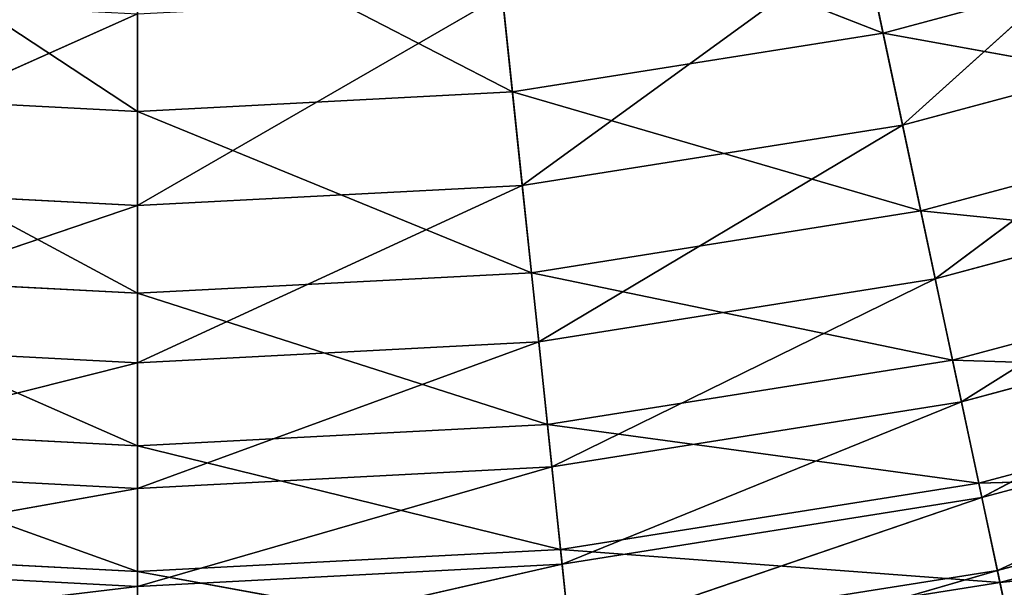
# Model space of a CAD drawing. Extents: x 444 to 584, y 0 to 210.
# Tile 58 of 256: x 512 to 525, y 16 to 23. Entities that reach past the tile are written whole.
import ezdxf

# ---------------------------------------------------------------- set-up
doc = ezdxf.new("R2010")
doc.units = 0
doc.header["$LTSCALE"] = 25.4
doc.layers.get('0').update_dxf_attribs({"color": 13, "linetype": 'CONTINUOUS'})

# ---------------------------------------------------------------- blocks, each defined once
blk = doc.blocks.new('DOT-9378-8826_STL')
at = {"color": 250}
for p, q in [((66.11, 74.277, 184.852), (70.824, 69.083, 187.952)), ((66.11, 74.277, 184.852), (70.824, 69.083, 187.952)), ((70.824, 74.277, 185.099), (75.836, 69.083, 187.689)), ((70.824, 74.277, 185.099), (75.836, 69.083, 187.689)), ((70.824, 74.277, 185.099), (70.824, 69.083, 187.952)), ((70.824, 74.277, 185.099), (70.824, 69.083, 187.952)), ((75.538, 74.277, 184.852), (80.794, 69.083, 186.904)), ((75.538, 74.277, 184.852), (80.794, 69.083, 186.904)), ((75.538, 74.277, 184.852), (75.836, 69.083, 187.689)), ((75.538, 74.277, 184.852), (75.836, 69.083, 187.689)), ((80.201, 74.277, 184.113), (80.794, 69.083, 186.904)), ((80.201, 74.277, 184.113), (80.794, 69.083, 186.904)), ((65.68, 64.008, 188.941), (70.824, 69.436, 186.649)), ((65.68, 64.008, 188.941), (70.824, 69.436, 186.649)), ((70.824, 64.008, 189.21), (75.7, 69.436, 186.393)), ((70.824, 64.008, 189.21), (75.7, 69.436, 186.393)), ((70.824, 64.008, 189.21), (70.824, 69.436, 186.649)), ((70.824, 64.008, 189.21), (70.824, 69.436, 186.649)), ((75.968, 64.008, 188.941), (75.7, 69.436, 186.393)), ((75.968, 64.008, 188.941), (75.7, 69.436, 186.393)), ((75.968, 64.008, 188.941), (80.523, 69.436, 185.629)), ((75.968, 64.008, 188.941), (80.523, 69.436, 185.629)), ((81.055, 64.008, 188.135), (80.523, 69.436, 185.629)), ((81.055, 64.008, 188.135), (80.523, 69.436, 185.629)), ((81.055, 64.008, 188.135), (85.239, 69.436, 184.365)), ((81.055, 64.008, 188.135), (85.239, 69.436, 184.365)), ((70.824, 69.083, 187.952), (65.812, 69.083, 187.689)), ((65.812, 69.083, 187.689), (70.824, 63.795, 190.385)), ((70.824, 69.083, 187.952), (65.812, 69.083, 187.689)), ((65.812, 69.083, 187.689), (70.824, 63.795, 190.385)), ((75.836, 69.083, 187.689), (70.824, 69.083, 187.952)), ((70.824, 69.083, 187.952), (76.091, 63.795, 190.109)), ((75.836, 69.083, 187.689), (70.824, 69.083, 187.952)), ((70.824, 69.083, 187.952), (76.091, 63.795, 190.109)), ((70.824, 69.083, 187.952), (70.824, 63.795, 190.385)), ((70.824, 69.083, 187.952), (70.824, 63.795, 190.385)), ((80.794, 69.083, 186.904), (75.836, 69.083, 187.689)), ((75.836, 69.083, 187.689), (81.3, 63.795, 189.284)), ((80.794, 69.083, 186.904), (75.836, 69.083, 187.689)), ((75.836, 69.083, 187.689), (81.3, 63.795, 189.284)), ((75.836, 69.083, 187.689), (76.091, 63.795, 190.109)), ((75.836, 69.083, 187.689), (76.091, 63.795, 190.109)), ((85.642, 69.083, 185.605), (80.794, 69.083, 186.904)), ((80.794, 69.083, 186.904), (86.394, 63.795, 187.919)), ((85.642, 69.083, 185.605), (80.794, 69.083, 186.904)), ((80.794, 69.083, 186.904), (86.394, 63.795, 187.919)), ((80.794, 69.083, 186.904), (81.3, 63.795, 189.284)), ((80.794, 69.083, 186.904), (81.3, 63.795, 189.284)), ((65.46, 58.514, 191.032), (70.824, 64.008, 189.21)), ((65.46, 58.514, 191.032), (70.824, 64.008, 189.21)), ((70.824, 64.008, 189.21), (65.68, 64.008, 188.941)), ((70.824, 64.008, 189.21), (65.68, 64.008, 188.941)), ((75.968, 64.008, 188.941), (70.824, 64.008, 189.21)), ((70.824, 58.514, 191.313), (75.968, 64.008, 188.941)), ((70.824, 58.514, 191.313), (75.968, 64.008, 188.941)), ((70.824, 58.514, 191.313), (70.824, 64.008, 189.21)), ((75.968, 64.008, 188.941), (70.824, 64.008, 189.21)), ((70.824, 58.514, 191.313), (70.824, 64.008, 189.21)), ((81.055, 64.008, 188.135), (75.968, 64.008, 188.941)), ((76.188, 58.514, 191.032), (75.968, 64.008, 188.941)), ((81.055, 64.008, 188.135), (75.968, 64.008, 188.941)), ((76.188, 58.514, 191.032), (75.968, 64.008, 188.941)), ((76.188, 58.514, 191.032), (81.055, 64.008, 188.135)), ((76.188, 58.514, 191.032), (81.055, 64.008, 188.135)), ((86.031, 64.008, 186.802), (81.055, 64.008, 188.135)), ((81.492, 58.514, 190.191), (81.055, 64.008, 188.135)), ((86.031, 64.008, 186.802), (81.055, 64.008, 188.135)), ((81.492, 58.514, 190.191), (81.055, 64.008, 188.135)), ((81.492, 58.514, 190.191), (86.031, 64.008, 186.802)), ((81.492, 58.514, 190.191), (86.031, 64.008, 186.802)), ((70.824, 63.795, 190.385), (65.557, 63.795, 190.109)), ((65.557, 63.795, 190.109), (70.824, 58.342, 192.426)), ((70.824, 63.795, 190.385), (65.557, 63.795, 190.109)), ((65.557, 63.795, 190.109), (70.824, 58.342, 192.426)), ((76.091, 63.795, 190.109), (70.824, 63.795, 190.385)), ((70.824, 63.795, 190.385), (76.304, 58.342, 192.139)), ((76.091, 63.795, 190.109), (70.824, 63.795, 190.385)), ((70.824, 63.795, 190.385), (76.304, 58.342, 192.139)), ((70.824, 63.795, 190.385), (70.824, 58.342, 192.426)), ((70.824, 63.795, 190.385), (70.824, 58.342, 192.426)), ((81.3, 63.795, 189.284), (76.091, 63.795, 190.109)), ((76.091, 63.795, 190.109), (81.724, 58.342, 191.28)), ((81.3, 63.795, 189.284), (76.091, 63.795, 190.109)), ((76.091, 63.795, 190.109), (81.724, 58.342, 191.28)), ((76.091, 63.795, 190.109), (76.304, 58.342, 192.139)), ((76.091, 63.795, 190.109), (76.304, 58.342, 192.139)), ((86.394, 63.795, 187.919), (81.3, 63.795, 189.284)), ((81.3, 63.795, 189.284), (87.024, 58.342, 189.86)), ((86.394, 63.795, 187.919), (81.3, 63.795, 189.284)), ((81.3, 63.795, 189.284), (87.024, 58.342, 189.86)), ((81.3, 63.795, 189.284), (81.724, 58.342, 191.28)), ((81.3, 63.795, 189.284), (81.724, 58.342, 191.28)), ((65.285, 52.887, 192.704), (70.824, 58.514, 191.313)), ((65.285, 52.887, 192.704), (70.824, 58.514, 191.313)), ((70.824, 58.514, 191.313), (65.46, 58.514, 191.032)), ((70.824, 58.514, 191.313), (65.46, 58.514, 191.032)), ((76.188, 58.514, 191.032), (70.824, 58.514, 191.313)), ((70.824, 52.887, 192.994), (76.188, 58.514, 191.032)), ((70.824, 52.887, 192.994), (76.188, 58.514, 191.032)), ((70.824, 52.887, 192.994), (70.824, 58.514, 191.313)), ((76.188, 58.514, 191.032), (70.824, 58.514, 191.313)), ((70.824, 52.887, 192.994), (70.824, 58.514, 191.313)), ((81.492, 58.514, 190.191), (76.188, 58.514, 191.032)), ((76.363, 52.887, 192.704), (76.188, 58.514, 191.032)), ((81.492, 58.514, 190.191), (76.188, 58.514, 191.032)), ((76.363, 52.887, 192.704), (76.188, 58.514, 191.032)), ((76.363, 52.887, 192.704), (81.492, 58.514, 190.191)), ((76.363, 52.887, 192.704), (81.492, 58.514, 190.191)), ((86.68, 58.514, 188.801), (81.492, 58.514, 190.191)), ((81.842, 52.887, 191.836), (81.492, 58.514, 190.191)), ((86.68, 58.514, 188.801), (81.492, 58.514, 190.191)), ((81.842, 52.887, 191.836), (81.492, 58.514, 190.191)), ((81.842, 52.887, 191.836), (86.68, 58.514, 188.801)), ((81.842, 52.887, 191.836), (86.68, 58.514, 188.801)), ((70.824, 58.342, 192.426), (65.344, 58.342, 192.139)), ((65.344, 58.342, 192.139), (70.824, 52.566, 194.108)), ((70.824, 58.342, 192.426), (65.344, 58.342, 192.139)), ((65.344, 58.342, 192.139), (70.824, 52.566, 194.108)), ((76.304, 58.342, 192.139), (70.824, 58.342, 192.426)), ((70.824, 58.342, 192.426), (76.48, 52.566, 193.812)), ((76.304, 58.342, 192.139), (70.824, 58.342, 192.426)), ((70.824, 58.342, 192.426), (76.48, 52.566, 193.812)), ((70.824, 58.342, 192.426), (70.824, 52.566, 194.108)), ((70.824, 58.342, 192.426), (70.824, 52.566, 194.108)), ((81.724, 58.342, 191.28), (76.304, 58.342, 192.139)), ((76.304, 58.342, 192.139), (82.074, 52.566, 192.926)), ((81.724, 58.342, 191.28), (76.304, 58.342, 192.139)), ((76.304, 58.342, 192.139), (82.074, 52.566, 192.926)), ((76.304, 58.342, 192.139), (76.48, 52.566, 193.812)), ((76.304, 58.342, 192.139), (76.48, 52.566, 193.812)), ((87.024, 58.342, 189.86), (81.724, 58.342, 191.28)), ((81.724, 58.342, 191.28), (87.544, 52.566, 191.46)), ((87.024, 58.342, 189.86), (81.724, 58.342, 191.28)), ((81.724, 58.342, 191.28), (87.544, 52.566, 191.46)), ((81.724, 58.342, 191.28), (82.074, 52.566, 192.926)), ((81.724, 58.342, 191.28), (82.074, 52.566, 192.926)), ((65.148, 46.974, 194.007), (70.824, 52.887, 192.994)), ((65.148, 46.974, 194.007), (70.824, 52.887, 192.994)), ((70.824, 52.887, 192.994), (65.285, 52.887, 192.704)), ((70.824, 52.887, 192.994), (65.285, 52.887, 192.704)), ((76.363, 52.887, 192.704), (70.824, 52.887, 192.994)), ((70.824, 46.974, 194.305), (76.363, 52.887, 192.704)), ((70.824, 46.974, 194.305), (76.363, 52.887, 192.704)), ((70.824, 46.974, 194.305), (70.824, 52.887, 192.994)), ((76.363, 52.887, 192.704), (70.824, 52.887, 192.994)), ((70.824, 46.974, 194.305), (70.824, 52.887, 192.994)), ((81.842, 52.887, 191.836), (76.363, 52.887, 192.704)), ((76.5, 46.974, 194.007), (76.363, 52.887, 192.704)), ((81.842, 52.887, 191.836), (76.363, 52.887, 192.704)), ((76.5, 46.974, 194.007), (76.363, 52.887, 192.704)), ((76.5, 46.974, 194.007), (81.842, 52.887, 191.836)), ((76.5, 46.974, 194.007), (81.842, 52.887, 191.836)), ((87.2, 52.887, 190.4), (81.842, 52.887, 191.836)), ((82.115, 46.974, 193.118), (81.842, 52.887, 191.836)), ((87.2, 52.887, 190.4), (81.842, 52.887, 191.836)), ((82.115, 46.974, 193.118), (81.842, 52.887, 191.836)), ((82.115, 46.974, 193.118), (87.2, 52.887, 190.4)), ((82.115, 46.974, 193.118), (87.2, 52.887, 190.4)), ((70.824, 52.566, 194.108), (65.168, 52.566, 193.812)), ((70.824, 52.566, 194.108), (65.168, 52.566, 193.812)), ((76.48, 52.566, 193.812), (70.824, 52.566, 194.108)), ((70.824, 52.566, 194.108), (76.622, 46.167, 195.163)), ((76.48, 52.566, 193.812), (70.824, 52.566, 194.108)), ((70.824, 52.566, 194.108), (76.622, 46.167, 195.163)), ((70.824, 52.566, 194.108), (70.824, 46.167, 195.467)), ((70.824, 52.566, 194.108), (70.824, 46.167, 195.467)), ((82.074, 52.566, 192.926), (76.48, 52.566, 193.812)), ((76.48, 52.566, 193.812), (82.356, 46.167, 194.255)), ((82.074, 52.566, 192.926), (76.48, 52.566, 193.812)), ((76.48, 52.566, 193.812), (82.356, 46.167, 194.255)), ((76.48, 52.566, 193.812), (76.622, 46.167, 195.163)), ((76.48, 52.566, 193.812), (76.622, 46.167, 195.163)), ((87.544, 52.566, 191.46), (82.074, 52.566, 192.926)), ((82.074, 52.566, 192.926), (87.964, 46.167, 192.753)), ((87.544, 52.566, 191.46), (82.074, 52.566, 192.926)), ((82.074, 52.566, 192.926), (87.964, 46.167, 192.753)), ((82.074, 52.566, 192.926), (82.356, 46.167, 194.255)), ((82.074, 52.566, 192.926), (82.356, 46.167, 194.255)), ((65.043, 40.504, 194.997), (70.824, 46.974, 194.305)), ((65.043, 40.504, 194.997), (70.824, 46.974, 194.305)), ((70.824, 46.974, 194.305), (65.148, 46.974, 194.007)), ((70.824, 46.974, 194.305), (65.148, 46.974, 194.007)), ((76.5, 46.974, 194.007), (70.824, 46.974, 194.305)), ((70.824, 40.504, 195.3), (76.5, 46.974, 194.007)), ((70.824, 40.504, 195.3), (76.5, 46.974, 194.007)), ((70.824, 40.504, 195.3), (70.824, 46.974, 194.305)), ((76.5, 46.974, 194.007), (70.824, 46.974, 194.305)), ((70.824, 40.504, 195.3), (70.824, 46.974, 194.305)), ((82.115, 46.974, 193.118), (76.5, 46.974, 194.007)), ((76.604, 40.504, 194.997), (76.5, 46.974, 194.007)), ((82.115, 46.974, 193.118), (76.5, 46.974, 194.007)), ((76.604, 40.504, 194.997), (76.5, 46.974, 194.007)), ((76.604, 40.504, 194.997), (82.115, 46.974, 193.118)), ((76.604, 40.504, 194.997), (82.115, 46.974, 193.118)), ((87.605, 46.974, 191.647), (82.115, 46.974, 193.118)), ((82.322, 40.504, 194.092), (82.115, 46.974, 193.118)), ((87.605, 46.974, 191.647), (82.115, 46.974, 193.118)), ((82.322, 40.504, 194.092), (82.115, 46.974, 193.118)), ((82.322, 40.504, 194.092), (87.605, 46.974, 191.647)), ((82.322, 40.504, 194.092), (87.605, 46.974, 191.647)), ((82.356, 46.167, 194.255), (76.622, 46.167, 195.163)), ((82.356, 46.167, 194.255), (76.622, 46.167, 195.163)), ((87.964, 46.167, 192.753), (82.356, 46.167, 194.255)), ((82.356, 46.167, 194.255), (88.256, 39.652, 193.649)), ((87.964, 46.167, 192.753), (82.356, 46.167, 194.255)), ((82.356, 46.167, 194.255), (88.256, 39.652, 193.649)), ((82.356, 46.167, 194.255), (82.552, 39.652, 195.178)), ((82.356, 46.167, 194.255), (82.552, 39.652, 195.178)), ((82.322, 40.504, 194.092), (76.604, 40.504, 194.997)), ((82.322, 40.504, 194.092), (76.604, 40.504, 194.997)), ((76.681, 33.01, 195.729), (82.322, 40.504, 194.092)), ((76.681, 33.01, 195.729), (82.322, 40.504, 194.092)), ((87.913, 40.504, 192.594), (82.322, 40.504, 194.092)), ((82.475, 33.01, 194.812), (82.322, 40.504, 194.092)), ((87.913, 40.504, 192.594), (82.322, 40.504, 194.092)), ((82.475, 33.01, 194.812), (82.322, 40.504, 194.092))]:
    blk.add_line(p, q, dxfattribs=at)
mesh = blk.add_polyface(dxfattribs=at)
corners = [(70.824, 69.083, 187.952), (66.11, 74.277, 184.852), (65.812, 69.083, 187.689)]
mesh.append_faces([[corners[k] for k in face] for face in [(0, 1, 2)]], dxfattribs={"color": 250})
mesh = blk.add_polyface(dxfattribs=at)
corners = [(70.824, 74.277, 185.099), (66.11, 74.277, 184.852), (70.824, 69.083, 187.952)]
mesh.append_faces([[corners[k] for k in face] for face in [(0, 1, 2)]], dxfattribs={"color": 250})
mesh = blk.add_polyface(dxfattribs=at)
corners = [(75.836, 69.083, 187.689), (75.538, 74.277, 184.852), (70.824, 74.277, 185.099)]
mesh.append_faces([[corners[k] for k in face] for face in [(0, 1, 2)]], dxfattribs={"color": 250})
mesh = blk.add_polyface(dxfattribs=at)
corners = [(75.836, 69.083, 187.689), (70.824, 74.277, 185.099), (70.824, 69.083, 187.952)]
mesh.append_faces([[corners[k] for k in face] for face in [(0, 1, 2)]], dxfattribs={"color": 250})
mesh = blk.add_polyface(dxfattribs=at)
corners = [(80.794, 69.083, 186.904), (80.201, 74.277, 184.113), (75.538, 74.277, 184.852)]
mesh.append_faces([[corners[k] for k in face] for face in [(0, 1, 2)]], dxfattribs={"color": 250})
mesh = blk.add_polyface(dxfattribs=at)
corners = [(80.794, 69.083, 186.904), (75.538, 74.277, 184.852), (75.836, 69.083, 187.689)]
mesh.append_faces([[corners[k] for k in face] for face in [(0, 1, 2)]], dxfattribs={"color": 250})
mesh = blk.add_polyface(dxfattribs=at)
corners = [(85.642, 69.083, 185.605), (80.201, 74.277, 184.113), (80.794, 69.083, 186.904)]
mesh.append_faces([[corners[k] for k in face] for face in [(0, 1, 2)]], dxfattribs={"color": 250})
mesh = blk.add_polyface(dxfattribs=at)
corners = [(70.824, 64.008, 189.21), (65.68, 64.008, 188.941), (70.824, 69.436, 186.649)]
mesh.append_faces([[corners[k] for k in face] for face in [(0, 1, 2)]], dxfattribs={"color": 250})
mesh = blk.add_polyface(dxfattribs=at)
corners = [(70.824, 69.436, 186.649), (65.68, 64.008, 188.941), (65.948, 69.436, 186.393)]
mesh.append_faces([[corners[k] for k in face] for face in [(0, 1, 2)]], dxfattribs={"color": 250})
mesh = blk.add_polyface(dxfattribs=at)
corners = [(75.968, 64.008, 188.941), (70.824, 64.008, 189.21), (75.7, 69.436, 186.393)]
mesh.append_faces([[corners[k] for k in face] for face in [(0, 1, 2)]], dxfattribs={"color": 250})
mesh = blk.add_polyface(dxfattribs=at)
corners = [(75.7, 69.436, 186.393), (70.824, 64.008, 189.21), (70.824, 69.436, 186.649)]
mesh.append_faces([[corners[k] for k in face] for face in [(0, 1, 2)]], dxfattribs={"color": 250})
mesh = blk.add_polyface(dxfattribs=at)
corners = [(80.523, 69.436, 185.629), (75.968, 64.008, 188.941), (75.7, 69.436, 186.393)]
mesh.append_faces([[corners[k] for k in face] for face in [(0, 1, 2)]], dxfattribs={"color": 250})
mesh = blk.add_polyface(dxfattribs=at)
corners = [(81.055, 64.008, 188.135), (75.968, 64.008, 188.941), (80.523, 69.436, 185.629)]
mesh.append_faces([[corners[k] for k in face] for face in [(0, 1, 2)]], dxfattribs={"color": 250})
mesh = blk.add_polyface(dxfattribs=at)
corners = [(85.239, 69.436, 184.365), (81.055, 64.008, 188.135), (80.523, 69.436, 185.629)]
mesh.append_faces([[corners[k] for k in face] for face in [(0, 1, 2)]], dxfattribs={"color": 250})
mesh = blk.add_polyface(dxfattribs=at)
corners = [(86.031, 64.008, 186.802), (81.055, 64.008, 188.135), (85.239, 69.436, 184.365)]
mesh.append_faces([[corners[k] for k in face] for face in [(0, 1, 2)]], dxfattribs={"color": 250})
mesh = blk.add_polyface(dxfattribs=at)
corners = [(70.824, 63.795, 190.385), (65.812, 69.083, 187.689), (65.557, 63.795, 190.109)]
mesh.append_faces([[corners[k] for k in face] for face in [(0, 1, 2)]], dxfattribs={"color": 250})
mesh = blk.add_polyface(dxfattribs=at)
corners = [(70.824, 69.083, 187.952), (65.812, 69.083, 187.689), (70.824, 63.795, 190.385)]
mesh.append_faces([[corners[k] for k in face] for face in [(0, 1, 2)]], dxfattribs={"color": 250})
mesh = blk.add_polyface(dxfattribs=at)
corners = [(76.091, 63.795, 190.109), (75.836, 69.083, 187.689), (70.824, 69.083, 187.952)]
mesh.append_faces([[corners[k] for k in face] for face in [(0, 1, 2)]], dxfattribs={"color": 250})
mesh = blk.add_polyface(dxfattribs=at)
corners = [(76.091, 63.795, 190.109), (70.824, 69.083, 187.952), (70.824, 63.795, 190.385)]
mesh.append_faces([[corners[k] for k in face] for face in [(0, 1, 2)]], dxfattribs={"color": 250})
mesh = blk.add_polyface(dxfattribs=at)
corners = [(81.3, 63.795, 189.284), (80.794, 69.083, 186.904), (75.836, 69.083, 187.689)]
mesh.append_faces([[corners[k] for k in face] for face in [(0, 1, 2)]], dxfattribs={"color": 250})
mesh = blk.add_polyface(dxfattribs=at)
corners = [(81.3, 63.795, 189.284), (75.836, 69.083, 187.689), (76.091, 63.795, 190.109)]
mesh.append_faces([[corners[k] for k in face] for face in [(0, 1, 2)]], dxfattribs={"color": 250})
mesh = blk.add_polyface(dxfattribs=at)
corners = [(86.394, 63.795, 187.919), (85.642, 69.083, 185.605), (80.794, 69.083, 186.904)]
mesh.append_faces([[corners[k] for k in face] for face in [(0, 1, 2)]], dxfattribs={"color": 250})
mesh = blk.add_polyface(dxfattribs=at)
corners = [(86.394, 63.795, 187.919), (80.794, 69.083, 186.904), (81.3, 63.795, 189.284)]
mesh.append_faces([[corners[k] for k in face] for face in [(0, 1, 2)]], dxfattribs={"color": 250})
mesh = blk.add_polyface(dxfattribs=at)
corners = [(70.824, 58.514, 191.313), (65.46, 58.514, 191.032), (70.824, 64.008, 189.21)]
mesh.append_faces([[corners[k] for k in face] for face in [(0, 1, 2)]], dxfattribs={"color": 250})
mesh = blk.add_polyface(dxfattribs=at)
corners = [(70.824, 64.008, 189.21), (65.46, 58.514, 191.032), (65.68, 64.008, 188.941)]
mesh.append_faces([[corners[k] for k in face] for face in [(0, 1, 2)]], dxfattribs={"color": 250})
mesh = blk.add_polyface(dxfattribs=at)
corners = [(76.188, 58.514, 191.032), (70.824, 58.514, 191.313), (75.968, 64.008, 188.941)]
mesh.append_faces([[corners[k] for k in face] for face in [(0, 1, 2)]], dxfattribs={"color": 250})
mesh = blk.add_polyface(dxfattribs=at)
corners = [(75.968, 64.008, 188.941), (70.824, 58.514, 191.313), (70.824, 64.008, 189.21)]
mesh.append_faces([[corners[k] for k in face] for face in [(0, 1, 2)]], dxfattribs={"color": 250})
mesh = blk.add_polyface(dxfattribs=at)
corners = [(81.055, 64.008, 188.135), (76.188, 58.514, 191.032), (75.968, 64.008, 188.941)]
mesh.append_faces([[corners[k] for k in face] for face in [(0, 1, 2)]], dxfattribs={"color": 250})
mesh = blk.add_polyface(dxfattribs=at)
corners = [(81.492, 58.514, 190.191), (76.188, 58.514, 191.032), (81.055, 64.008, 188.135)]
mesh.append_faces([[corners[k] for k in face] for face in [(0, 1, 2)]], dxfattribs={"color": 250})
mesh = blk.add_polyface(dxfattribs=at)
corners = [(86.031, 64.008, 186.802), (81.492, 58.514, 190.191), (81.055, 64.008, 188.135)]
mesh.append_faces([[corners[k] for k in face] for face in [(0, 1, 2)]], dxfattribs={"color": 250})
mesh = blk.add_polyface(dxfattribs=at)
corners = [(86.68, 58.514, 188.801), (81.492, 58.514, 190.191), (86.031, 64.008, 186.802)]
mesh.append_faces([[corners[k] for k in face] for face in [(0, 1, 2)]], dxfattribs={"color": 250})
mesh = blk.add_polyface(dxfattribs=at)
corners = [(70.824, 58.342, 192.426), (65.557, 63.795, 190.109), (65.344, 58.342, 192.139)]
mesh.append_faces([[corners[k] for k in face] for face in [(0, 1, 2)]], dxfattribs={"color": 250})
mesh = blk.add_polyface(dxfattribs=at)
corners = [(70.824, 63.795, 190.385), (65.557, 63.795, 190.109), (70.824, 58.342, 192.426)]
mesh.append_faces([[corners[k] for k in face] for face in [(0, 1, 2)]], dxfattribs={"color": 250})
mesh = blk.add_polyface(dxfattribs=at)
corners = [(76.304, 58.342, 192.139), (76.091, 63.795, 190.109), (70.824, 63.795, 190.385)]
mesh.append_faces([[corners[k] for k in face] for face in [(0, 1, 2)]], dxfattribs={"color": 250})
mesh = blk.add_polyface(dxfattribs=at)
corners = [(76.304, 58.342, 192.139), (70.824, 63.795, 190.385), (70.824, 58.342, 192.426)]
mesh.append_faces([[corners[k] for k in face] for face in [(0, 1, 2)]], dxfattribs={"color": 250})
mesh = blk.add_polyface(dxfattribs=at)
corners = [(81.724, 58.342, 191.28), (81.3, 63.795, 189.284), (76.091, 63.795, 190.109)]
mesh.append_faces([[corners[k] for k in face] for face in [(0, 1, 2)]], dxfattribs={"color": 250})
mesh = blk.add_polyface(dxfattribs=at)
corners = [(81.724, 58.342, 191.28), (76.091, 63.795, 190.109), (76.304, 58.342, 192.139)]
mesh.append_faces([[corners[k] for k in face] for face in [(0, 1, 2)]], dxfattribs={"color": 250})
mesh = blk.add_polyface(dxfattribs=at)
corners = [(87.024, 58.342, 189.86), (86.394, 63.795, 187.919), (81.3, 63.795, 189.284)]
mesh.append_faces([[corners[k] for k in face] for face in [(0, 1, 2)]], dxfattribs={"color": 250})
mesh = blk.add_polyface(dxfattribs=at)
corners = [(87.024, 58.342, 189.86), (81.3, 63.795, 189.284), (81.724, 58.342, 191.28)]
mesh.append_faces([[corners[k] for k in face] for face in [(0, 1, 2)]], dxfattribs={"color": 250})
mesh = blk.add_polyface(dxfattribs=at)
corners = [(70.824, 52.887, 192.994), (65.285, 52.887, 192.704), (70.824, 58.514, 191.313)]
mesh.append_faces([[corners[k] for k in face] for face in [(0, 1, 2)]], dxfattribs={"color": 250})
mesh = blk.add_polyface(dxfattribs=at)
corners = [(70.824, 58.514, 191.313), (65.285, 52.887, 192.704), (65.46, 58.514, 191.032)]
mesh.append_faces([[corners[k] for k in face] for face in [(0, 1, 2)]], dxfattribs={"color": 250})
mesh = blk.add_polyface(dxfattribs=at)
corners = [(76.363, 52.887, 192.704), (70.824, 52.887, 192.994), (76.188, 58.514, 191.032)]
mesh.append_faces([[corners[k] for k in face] for face in [(0, 1, 2)]], dxfattribs={"color": 250})
mesh = blk.add_polyface(dxfattribs=at)
corners = [(76.188, 58.514, 191.032), (70.824, 52.887, 192.994), (70.824, 58.514, 191.313)]
mesh.append_faces([[corners[k] for k in face] for face in [(0, 1, 2)]], dxfattribs={"color": 250})
mesh = blk.add_polyface(dxfattribs=at)
corners = [(81.492, 58.514, 190.191), (76.363, 52.887, 192.704), (76.188, 58.514, 191.032)]
mesh.append_faces([[corners[k] for k in face] for face in [(0, 1, 2)]], dxfattribs={"color": 250})
mesh = blk.add_polyface(dxfattribs=at)
corners = [(81.842, 52.887, 191.836), (76.363, 52.887, 192.704), (81.492, 58.514, 190.191)]
mesh.append_faces([[corners[k] for k in face] for face in [(0, 1, 2)]], dxfattribs={"color": 250})
mesh = blk.add_polyface(dxfattribs=at)
corners = [(86.68, 58.514, 188.801), (81.842, 52.887, 191.836), (81.492, 58.514, 190.191)]
mesh.append_faces([[corners[k] for k in face] for face in [(0, 1, 2)]], dxfattribs={"color": 250})
mesh = blk.add_polyface(dxfattribs=at)
corners = [(87.2, 52.887, 190.4), (81.842, 52.887, 191.836), (86.68, 58.514, 188.801)]
mesh.append_faces([[corners[k] for k in face] for face in [(0, 1, 2)]], dxfattribs={"color": 250})
mesh = blk.add_polyface(dxfattribs=at)
corners = [(70.824, 52.566, 194.108), (65.344, 58.342, 192.139), (65.168, 52.566, 193.812)]
mesh.append_faces([[corners[k] for k in face] for face in [(0, 1, 2)]], dxfattribs={"color": 250})
mesh = blk.add_polyface(dxfattribs=at)
corners = [(70.824, 58.342, 192.426), (65.344, 58.342, 192.139), (70.824, 52.566, 194.108)]
mesh.append_faces([[corners[k] for k in face] for face in [(0, 1, 2)]], dxfattribs={"color": 250})
mesh = blk.add_polyface(dxfattribs=at)
corners = [(76.48, 52.566, 193.812), (76.304, 58.342, 192.139), (70.824, 58.342, 192.426)]
mesh.append_faces([[corners[k] for k in face] for face in [(0, 1, 2)]], dxfattribs={"color": 250})
mesh = blk.add_polyface(dxfattribs=at)
corners = [(76.48, 52.566, 193.812), (70.824, 58.342, 192.426), (70.824, 52.566, 194.108)]
mesh.append_faces([[corners[k] for k in face] for face in [(0, 1, 2)]], dxfattribs={"color": 250})
mesh = blk.add_polyface(dxfattribs=at)
corners = [(82.074, 52.566, 192.926), (81.724, 58.342, 191.28), (76.304, 58.342, 192.139)]
mesh.append_faces([[corners[k] for k in face] for face in [(0, 1, 2)]], dxfattribs={"color": 250})
mesh = blk.add_polyface(dxfattribs=at)
corners = [(82.074, 52.566, 192.926), (76.304, 58.342, 192.139), (76.48, 52.566, 193.812)]
mesh.append_faces([[corners[k] for k in face] for face in [(0, 1, 2)]], dxfattribs={"color": 250})
mesh = blk.add_polyface(dxfattribs=at)
corners = [(87.544, 52.566, 191.46), (87.024, 58.342, 189.86), (81.724, 58.342, 191.28)]
mesh.append_faces([[corners[k] for k in face] for face in [(0, 1, 2)]], dxfattribs={"color": 250})
mesh = blk.add_polyface(dxfattribs=at)
corners = [(87.544, 52.566, 191.46), (81.724, 58.342, 191.28), (82.074, 52.566, 192.926)]
mesh.append_faces([[corners[k] for k in face] for face in [(0, 1, 2)]], dxfattribs={"color": 250})
mesh = blk.add_polyface(dxfattribs=at)
corners = [(70.824, 46.974, 194.305), (65.148, 46.974, 194.007), (70.824, 52.887, 192.994)]
mesh.append_faces([[corners[k] for k in face] for face in [(0, 1, 2)]], dxfattribs={"color": 250})
mesh = blk.add_polyface(dxfattribs=at)
corners = [(70.824, 52.887, 192.994), (65.148, 46.974, 194.007), (65.285, 52.887, 192.704)]
mesh.append_faces([[corners[k] for k in face] for face in [(0, 1, 2)]], dxfattribs={"color": 250})
mesh = blk.add_polyface(dxfattribs=at)
corners = [(76.5, 46.974, 194.007), (70.824, 46.974, 194.305), (76.363, 52.887, 192.704)]
mesh.append_faces([[corners[k] for k in face] for face in [(0, 1, 2)]], dxfattribs={"color": 250})
mesh = blk.add_polyface(dxfattribs=at)
corners = [(76.363, 52.887, 192.704), (70.824, 46.974, 194.305), (70.824, 52.887, 192.994)]
mesh.append_faces([[corners[k] for k in face] for face in [(0, 1, 2)]], dxfattribs={"color": 250})
mesh = blk.add_polyface(dxfattribs=at)
corners = [(81.842, 52.887, 191.836), (76.5, 46.974, 194.007), (76.363, 52.887, 192.704)]
mesh.append_faces([[corners[k] for k in face] for face in [(0, 1, 2)]], dxfattribs={"color": 250})
mesh = blk.add_polyface(dxfattribs=at)
corners = [(82.115, 46.974, 193.118), (76.5, 46.974, 194.007), (81.842, 52.887, 191.836)]
mesh.append_faces([[corners[k] for k in face] for face in [(0, 1, 2)]], dxfattribs={"color": 250})
mesh = blk.add_polyface(dxfattribs=at)
corners = [(87.2, 52.887, 190.4), (82.115, 46.974, 193.118), (81.842, 52.887, 191.836)]
mesh.append_faces([[corners[k] for k in face] for face in [(0, 1, 2)]], dxfattribs={"color": 250})
mesh = blk.add_polyface(dxfattribs=at)
corners = [(87.605, 46.974, 191.647), (82.115, 46.974, 193.118), (87.2, 52.887, 190.4)]
mesh.append_faces([[corners[k] for k in face] for face in [(0, 1, 2)]], dxfattribs={"color": 250})
mesh = blk.add_polyface(dxfattribs=at)
corners = [(70.824, 46.167, 195.467), (65.168, 52.566, 193.812), (65.026, 46.167, 195.163)]
mesh.append_faces([[corners[k] for k in face] for face in [(0, 1, 2)]], dxfattribs={"color": 250})
mesh = blk.add_polyface(dxfattribs=at)
corners = [(70.824, 52.566, 194.108), (65.168, 52.566, 193.812), (70.824, 46.167, 195.467)]
mesh.append_faces([[corners[k] for k in face] for face in [(0, 1, 2)]], dxfattribs={"color": 250})
mesh = blk.add_polyface(dxfattribs=at)
corners = [(76.622, 46.167, 195.163), (76.48, 52.566, 193.812), (70.824, 52.566, 194.108)]
mesh.append_faces([[corners[k] for k in face] for face in [(0, 1, 2)]], dxfattribs={"color": 250})
mesh = blk.add_polyface(dxfattribs=at)
corners = [(76.622, 46.167, 195.163), (70.824, 52.566, 194.108), (70.824, 46.167, 195.467)]
mesh.append_faces([[corners[k] for k in face] for face in [(0, 1, 2)]], dxfattribs={"color": 250})
mesh = blk.add_polyface(dxfattribs=at)
corners = [(82.356, 46.167, 194.255), (82.074, 52.566, 192.926), (76.48, 52.566, 193.812)]
mesh.append_faces([[corners[k] for k in face] for face in [(0, 1, 2)]], dxfattribs={"color": 250})
mesh = blk.add_polyface(dxfattribs=at)
corners = [(82.356, 46.167, 194.255), (76.48, 52.566, 193.812), (76.622, 46.167, 195.163)]
mesh.append_faces([[corners[k] for k in face] for face in [(0, 1, 2)]], dxfattribs={"color": 250})
mesh = blk.add_polyface(dxfattribs=at)
corners = [(87.964, 46.167, 192.753), (87.544, 52.566, 191.46), (82.074, 52.566, 192.926)]
mesh.append_faces([[corners[k] for k in face] for face in [(0, 1, 2)]], dxfattribs={"color": 250})
mesh = blk.add_polyface(dxfattribs=at)
corners = [(87.964, 46.167, 192.753), (82.074, 52.566, 192.926), (82.356, 46.167, 194.255)]
mesh.append_faces([[corners[k] for k in face] for face in [(0, 1, 2)]], dxfattribs={"color": 250})
mesh = blk.add_polyface(dxfattribs=at)
corners = [(70.824, 40.504, 195.3), (65.043, 40.504, 194.997), (70.824, 46.974, 194.305)]
mesh.append_faces([[corners[k] for k in face] for face in [(0, 1, 2)]], dxfattribs={"color": 250})
mesh = blk.add_polyface(dxfattribs=at)
corners = [(70.824, 46.974, 194.305), (65.043, 40.504, 194.997), (65.148, 46.974, 194.007)]
mesh.append_faces([[corners[k] for k in face] for face in [(0, 1, 2)]], dxfattribs={"color": 250})
mesh = blk.add_polyface(dxfattribs=at)
corners = [(76.604, 40.504, 194.997), (70.824, 40.504, 195.3), (76.5, 46.974, 194.007)]
mesh.append_faces([[corners[k] for k in face] for face in [(0, 1, 2)]], dxfattribs={"color": 250})
mesh = blk.add_polyface(dxfattribs=at)
corners = [(76.5, 46.974, 194.007), (70.824, 40.504, 195.3), (70.824, 46.974, 194.305)]
mesh.append_faces([[corners[k] for k in face] for face in [(0, 1, 2)]], dxfattribs={"color": 250})
mesh = blk.add_polyface(dxfattribs=at)
corners = [(82.115, 46.974, 193.118), (76.604, 40.504, 194.997), (76.5, 46.974, 194.007)]
mesh.append_faces([[corners[k] for k in face] for face in [(0, 1, 2)]], dxfattribs={"color": 250})
mesh = blk.add_polyface(dxfattribs=at)
corners = [(82.322, 40.504, 194.092), (76.604, 40.504, 194.997), (82.115, 46.974, 193.118)]
mesh.append_faces([[corners[k] for k in face] for face in [(0, 1, 2)]], dxfattribs={"color": 250})
mesh = blk.add_polyface(dxfattribs=at)
corners = [(87.605, 46.974, 191.647), (82.322, 40.504, 194.092), (82.115, 46.974, 193.118)]
mesh.append_faces([[corners[k] for k in face] for face in [(0, 1, 2)]], dxfattribs={"color": 250})
mesh = blk.add_polyface(dxfattribs=at)
corners = [(87.913, 40.504, 192.594), (82.322, 40.504, 194.092), (87.605, 46.974, 191.647)]
mesh.append_faces([[corners[k] for k in face] for face in [(0, 1, 2)]], dxfattribs={"color": 250})
mesh = blk.add_polyface(dxfattribs=at)
corners = [(82.552, 39.652, 195.178), (82.356, 46.167, 194.255), (76.622, 46.167, 195.163)]
mesh.append_faces([[corners[k] for k in face] for face in [(0, 1, 2)]], dxfattribs={"color": 250})
mesh = blk.add_polyface(dxfattribs=at)
corners = [(88.256, 39.652, 193.649), (87.964, 46.167, 192.753), (82.356, 46.167, 194.255)]
mesh.append_faces([[corners[k] for k in face] for face in [(0, 1, 2)]], dxfattribs={"color": 250})
mesh = blk.add_polyface(dxfattribs=at)
corners = [(88.256, 39.652, 193.649), (82.356, 46.167, 194.255), (82.552, 39.652, 195.178)]
mesh.append_faces([[corners[k] for k in face] for face in [(0, 1, 2)]], dxfattribs={"color": 250})
mesh = blk.add_polyface(dxfattribs=at)
corners = [(82.322, 40.504, 194.092), (76.681, 33.01, 195.729), (76.604, 40.504, 194.997)]
mesh.append_faces([[corners[k] for k in face] for face in [(0, 1, 2)]], dxfattribs={"color": 250})
mesh = blk.add_polyface(dxfattribs=at)
corners = [(82.475, 33.01, 194.812), (76.681, 33.01, 195.729), (82.322, 40.504, 194.092)]
mesh.append_faces([[corners[k] for k in face] for face in [(0, 1, 2)]], dxfattribs={"color": 250})
mesh = blk.add_polyface(dxfattribs=at)
corners = [(87.913, 40.504, 192.594), (82.475, 33.01, 194.812), (82.322, 40.504, 194.092)]
mesh.append_faces([[corners[k] for k in face] for face in [(0, 1, 2)]], dxfattribs={"color": 250})

msp = doc.modelspace()

# ---------------------------------------------------------------- block references
at = {"color": 0, "extrusion": (0, -1, -4.44089e-16)}
msp.add_blockref('DOT-9378-8826_STL', (442.72, 1337.963, -210), dxfattribs=at)

doc.saveas('drawing.dxf')
